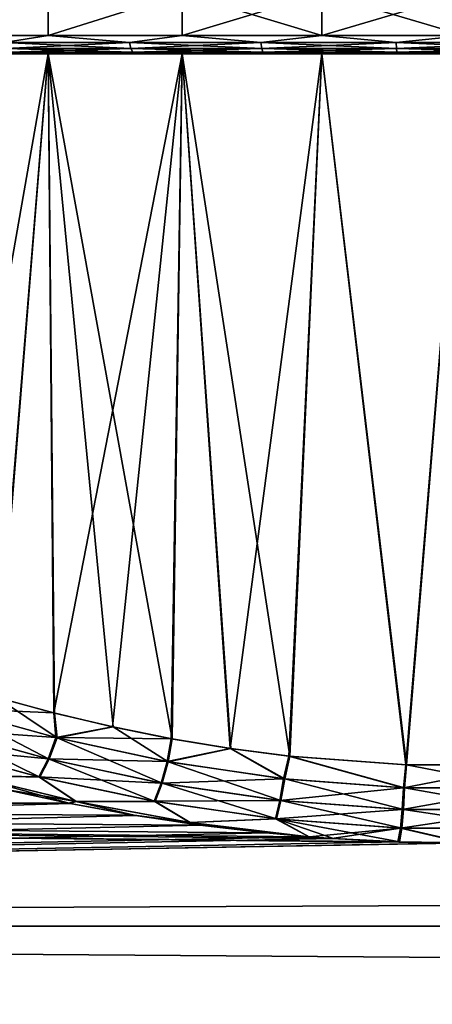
# Model space of a CAD drawing. Header units: metres. Extents: x -128 to 173, y -23 to 79.
# Tile 9 of 129: x -81.38 to -76.85, y 18.07 to 28.87. Entities that reach past the tile are written whole.
import ezdxf

# ---------------------------------------------------------------- set-up
doc = ezdxf.new("R2010")
doc.units = ezdxf.units.M
doc.layers.add('solid_ORA_153_SW0001', color=7, linetype='CONTINUOUS')

msp = doc.modelspace()

# ---------------------------------------------------------------- linework, layer by layer
at = {"layer": 'solid_ORA_153_SW0001'}
for points in [[(-82.447052, 28.700001, 9.253789), (-81.069633, 29.164444, 10.005921), (-82.447128, 29.164444, 9.25374)], [(-82.447052, 28.700001, -9.253789), (-82.447128, 29.164444, -9.25374), (-81.069633, 29.164444, -10.005921)], [(-82.447052, 28.700001, 9.253789), (-81.069565, 28.700001, 10.005952), (-81.069633, 29.164444, 10.005921)], [(-81.069565, 28.700001, -10.005952), (-82.447052, 28.700001, -9.253789), (-81.069633, 29.164444, -10.005921)], [(-81.069565, 28.700001, 10.005952), (-79.599106, 29.164444, 10.554408), (-81.069633, 29.164444, 10.005921)], [(-81.069565, 28.700001, -10.005952), (-81.069633, 29.164444, -10.005921), (-79.599106, 29.164444, -10.554408)], [(-81.069565, 28.700001, 10.005952), (-79.59906, 28.700001, 10.554422), (-79.599106, 29.164444, 10.554408)], [(-79.59906, 28.700001, -10.554422), (-81.069565, 28.700001, -10.005952), (-79.599106, 29.164444, -10.554408)], [(-78.06546, 28.700001, 10.888036), (-78.065491, 29.164444, 10.888032), (-79.599106, 29.164444, 10.554408)], [(-79.59906, 28.700001, 10.554422), (-78.06546, 28.700001, 10.888036), (-79.599106, 29.164444, 10.554408)], [(-79.59906, 28.700001, -10.554422), (-79.599106, 29.164444, -10.554408), (-78.065491, 29.164444, -10.888032)], [(-78.06546, 28.700001, -10.888036), (-79.59906, 28.700001, -10.554422), (-78.065491, 29.164444, -10.888032)], [(-76.5, 28.700001, 11), (-76.5, 29.164444, 11), (-78.065491, 29.164444, 10.888032)], [(-78.06546, 28.700001, 10.888036), (-76.5, 28.700001, 11), (-78.065491, 29.164444, 10.888032)], [(-78.06546, 28.700001, -10.888036), (-78.065491, 29.164444, -10.888032), (-76.5, 29.164444, -11)], [(-76.5, 28.700001, -11), (-78.06546, 28.700001, -10.888036), (-76.5, 29.164444, -11)], [(-81.553711, 28.623463, 9.753221), (-81.069565, 28.700001, 10.005952), (-82.447052, 28.700001, 9.253789)], [(-81.553711, 28.623463, -9.753221), (-82.447052, 28.700001, -9.253789), (-81.069565, 28.700001, -10.005952)], [(-81.553711, 28.623463, 9.753221), (-80.178581, 28.623463, 10.350525), (-81.069565, 28.700001, 10.005952)], [(-80.178581, 28.623463, -10.350525), (-81.553711, 28.623463, -9.753221), (-81.069565, 28.700001, -10.005952)], [(-80.16404, 28.558523, 10.309622), (-80.178581, 28.623463, 10.350525), (-81.553711, 28.623463, 9.753221)], [(-81.533737, 28.558523, 9.714677), (-80.16404, 28.558523, 10.309622), (-81.553711, 28.623463, 9.753221)], [(-81.533737, 28.558523, -9.714677), (-81.553711, 28.623463, -9.753221), (-80.178581, 28.623463, -10.350525)], [(-80.16404, 28.558523, -10.309622), (-81.533737, 28.558523, -9.714677), (-80.178581, 28.623463, -10.350525)], [(-80.178581, 28.623463, 10.350525), (-79.59906, 28.700001, 10.554422), (-81.069565, 28.700001, 10.005952)], [(-80.178581, 28.623463, -10.350525), (-81.069565, 28.700001, -10.005952), (-79.59906, 28.700001, -10.554422)], [(-80.178581, 28.623463, 10.350525), (-78.734917, 28.623463, 10.755019), (-79.59906, 28.700001, 10.554422)], [(-78.734917, 28.623463, -10.755019), (-80.178581, 28.623463, -10.350525), (-79.59906, 28.700001, -10.554422)], [(-78.726089, 28.558523, 10.712517), (-78.734917, 28.623463, 10.755019), (-80.178581, 28.623463, 10.350525)], [(-80.16404, 28.558523, 10.309622), (-78.726089, 28.558523, 10.712517), (-80.178581, 28.623463, 10.350525)], [(-80.16404, 28.558523, -10.309622), (-80.178581, 28.623463, -10.350525), (-78.734917, 28.623463, -10.755019)], [(-78.726089, 28.558523, -10.712517), (-80.16404, 28.558523, -10.309622), (-78.734917, 28.623463, -10.755019)], [(-78.734917, 28.623463, 10.755019), (-78.06546, 28.700001, 10.888036), (-79.59906, 28.700001, 10.554422)], [(-78.734917, 28.623463, -10.755019), (-79.59906, 28.700001, -10.554422), (-78.06546, 28.700001, -10.888036)], [(-78.734917, 28.623463, 10.755019), (-77.249626, 28.623463, 10.959167), (-78.06546, 28.700001, 10.888036)], [(-77.249626, 28.623463, -10.959167), (-78.734917, 28.623463, -10.755019), (-78.06546, 28.700001, -10.888036)], [(-77.246666, 28.558523, 10.915859), (-77.249626, 28.623463, 10.959167), (-78.734917, 28.623463, 10.755019)], [(-78.726089, 28.558523, 10.712517), (-77.246666, 28.558523, 10.915859), (-78.734917, 28.623463, 10.755019)], [(-78.726089, 28.558523, -10.712517), (-78.734917, 28.623463, -10.755019), (-77.249626, 28.623463, -10.959167)], [(-77.246666, 28.558523, -10.915859), (-78.726089, 28.558523, -10.712517), (-77.249626, 28.623463, -10.959167)], [(-77.249626, 28.623463, 10.959167), (-76.5, 28.700001, 11), (-78.06546, 28.700001, 10.888036)], [(-77.249626, 28.623463, -10.959167), (-78.06546, 28.700001, -10.888036), (-76.5, 28.700001, -11)], [(-77.249626, 28.623463, 10.959167), (-75.750374, 28.623463, 10.959167), (-76.5, 28.700001, 11)], [(-75.750374, 28.623463, -10.959167), (-77.249626, 28.623463, -10.959167), (-76.5, 28.700001, -11)], [(-75.753334, 28.558523, 10.915859), (-75.750374, 28.623463, 10.959167), (-77.249626, 28.623463, 10.959167)], [(-77.246666, 28.558523, 10.915859), (-75.753334, 28.558523, 10.915859), (-77.249626, 28.623463, 10.959167)], [(-77.246666, 28.558523, -10.915859), (-77.249626, 28.623463, -10.959167), (-75.750374, 28.623463, -10.959167)], [(-75.753334, 28.558523, -10.915859), (-77.246666, 28.558523, -10.915859), (-75.750374, 28.623463, -10.959167)], [(-81.503845, 28.515163, -9.656987), (-80.986496, 28.5, -9.824019), (-82.338936, 28.5, -9.085529)], [(-81.503845, 28.515163, 9.656987), (-82.338936, 28.5, 9.085529), (-80.986496, 28.5, 9.824019)], [(-81.533737, 28.558523, 9.714677), (-81.503845, 28.515163, 9.656987), (-80.142281, 28.515163, 10.248399)], [(-81.533737, 28.558523, 9.714677), (-80.142281, 28.515163, 10.248399), (-80.16404, 28.558523, 10.309622)], [(-80.16404, 28.558523, -10.309622), (-81.503845, 28.515163, -9.656987), (-81.533737, 28.558523, -9.714677)], [(-80.16404, 28.558523, -10.309622), (-80.142281, 28.515163, -10.248399), (-81.503845, 28.515163, -9.656987)], [(-81.503845, 28.515163, -9.656987), (-80.142281, 28.515163, -10.248399), (-80.986496, 28.5, -9.824019)], [(-80.142281, 28.515163, 10.248399), (-81.503845, 28.515163, 9.656987), (-80.986496, 28.5, 9.824019)], [(-80.142281, 28.515163, -10.248399), (-79.542717, 28.5, -10.362521), (-80.986496, 28.5, -9.824019)], [(-80.142281, 28.515163, 10.248399), (-80.986496, 28.5, 9.824019), (-79.542717, 28.5, 10.362521)], [(-80.16404, 28.558523, 10.309622), (-80.142281, 28.515163, 10.248399), (-78.712868, 28.515163, 10.648902)], [(-80.16404, 28.558523, 10.309622), (-78.712868, 28.515163, 10.648902), (-78.726089, 28.558523, 10.712517)], [(-78.726089, 28.558523, -10.712517), (-80.142281, 28.515163, -10.248399), (-80.16404, 28.558523, -10.309622)], [(-78.726089, 28.558523, -10.712517), (-78.712868, 28.515163, -10.648902), (-80.142281, 28.515163, -10.248399)], [(-80.142281, 28.515163, -10.248399), (-78.712868, 28.515163, -10.648902), (-79.542717, 28.5, -10.362521)], [(-78.712868, 28.515163, 10.648902), (-80.142281, 28.515163, 10.248399), (-79.542717, 28.5, 10.362521)], [(-78.712868, 28.515163, -10.648902), (-78.037003, 28.5, -10.69007), (-79.542717, 28.5, -10.362521)], [(-78.712868, 28.515163, 10.648902), (-79.542717, 28.5, 10.362521), (-78.037003, 28.5, 10.69007)], [(-78.726089, 28.558523, 10.712517), (-78.712868, 28.515163, 10.648902), (-77.242233, 28.515163, 10.851036)], [(-78.726089, 28.558523, 10.712517), (-77.242233, 28.515163, 10.851036), (-77.246666, 28.558523, 10.915859)], [(-77.246666, 28.558523, -10.915859), (-78.712868, 28.515163, -10.648902), (-78.726089, 28.558523, -10.712517)], [(-77.246666, 28.558523, -10.915859), (-77.242233, 28.515163, -10.851036), (-78.712868, 28.515163, -10.648902)], [(-78.712868, 28.515163, -10.648902), (-77.242233, 28.515163, -10.851036), (-78.037003, 28.5, -10.69007)], [(-77.242233, 28.515163, 10.851036), (-78.712868, 28.515163, 10.648902), (-78.037003, 28.5, 10.69007)], [(-77.242233, 28.515163, -10.851036), (-76.5, 28.5, -10.799999), (-78.037003, 28.5, -10.69007)], [(-77.242233, 28.515163, 10.851036), (-78.037003, 28.5, 10.69007), (-76.5, 28.5, 10.799999)], [(-77.246666, 28.558523, 10.915859), (-77.242233, 28.515163, 10.851036), (-75.757767, 28.515163, 10.851036)], [(-77.246666, 28.558523, 10.915859), (-75.757767, 28.515163, 10.851036), (-75.753334, 28.558523, 10.915859)], [(-75.753334, 28.558523, -10.915859), (-77.242233, 28.515163, -10.851036), (-77.246666, 28.558523, -10.915859)], [(-75.753334, 28.558523, -10.915859), (-75.757767, 28.515163, -10.851036), (-77.242233, 28.515163, -10.851036)], [(-77.242233, 28.515163, -10.851036), (-75.757767, 28.515163, -10.851036), (-76.5, 28.5, -10.799999)], [(-75.757767, 28.515163, 10.851036), (-77.242233, 28.515163, 10.851036), (-76.5, 28.5, 10.799999)], [(-80.986496, 28.5, 9.824019), (-82.447014, 28.5, 9.253813), (-81.069618, 28.5, 10.005927)], [(-81.639725, 21.439707, 9.864564), (-81.069618, 28.5, 10.005927), (-82.447014, 28.5, 9.253813)], [(-80.986496, 28.5, 9.824019), (-82.338936, 28.5, 9.085529), (-82.447014, 28.5, 9.253813)], [(-80.986496, 28.5, -9.824019), (-81.069618, 28.5, -10.005927), (-82.447014, 28.5, -9.253813)], [(-82.276749, 21.633297, -9.501602), (-82.447014, 28.5, -9.253813), (-81.069618, 28.5, -10.005927)], [(-82.338936, 28.5, -9.085529), (-80.986496, 28.5, -9.824019), (-82.447014, 28.5, -9.253813)], [(-81.647797, 21.442039, -9.86031), (-82.276749, 21.633297, -9.501602), (-81.069618, 28.5, -10.005927)], [(-81.009071, 21.268898, -10.171579), (-81.647797, 21.442039, -9.86031), (-81.069618, 28.5, -10.005927)], [(-81.639725, 21.439707, 9.864564), (-81.000443, 21.266771, 10.175442), (-81.069618, 28.5, 10.005927)], [(-79.542717, 28.5, 10.362521), (-81.069618, 28.5, 10.005927), (-79.599075, 28.5, 10.554419)], [(-79.71067, 20.984478, 10.65809), (-79.599075, 28.5, 10.554419), (-81.069618, 28.5, 10.005927)], [(-79.542717, 28.5, 10.362521), (-80.986496, 28.5, 9.824019), (-81.069618, 28.5, 10.005927)], [(-80.356178, 21.114435, 10.439474), (-79.71067, 20.984478, 10.65809), (-81.069618, 28.5, 10.005927)], [(-81.000443, 21.266771, 10.175442), (-80.356178, 21.114435, 10.439474), (-81.069618, 28.5, 10.005927)], [(-79.542717, 28.5, -10.362521), (-79.599075, 28.5, -10.554419), (-81.069618, 28.5, -10.005927)], [(-81.009071, 21.268898, -10.171579), (-81.069618, 28.5, -10.005927), (-79.599075, 28.5, -10.554419)], [(-80.986496, 28.5, -9.824019), (-79.542717, 28.5, -10.362521), (-81.069618, 28.5, -10.005927)], [(-80.365662, 21.116459, -10.435931), (-81.009071, 21.268898, -10.171579), (-79.599075, 28.5, -10.554419)], [(-79.719322, 20.986189, -10.655446), (-80.365662, 21.116459, -10.435931), (-79.599075, 28.5, -10.554419)], [(-79.072792, 20.879021, -10.831665), (-79.719322, 20.986189, -10.655446), (-79.599075, 28.5, -10.554419)], [(-79.71067, 20.984478, 10.65809), (-79.06459, 20.877724, 10.833633), (-79.599075, 28.5, 10.554419)], [(-78.037003, 28.5, 10.69007), (-79.599075, 28.5, 10.554419), (-78.065407, 28.5, 10.888044)], [(-78.41951, 20.794579, 10.967795), (-78.065407, 28.5, 10.888044), (-79.599075, 28.5, 10.554419)], [(-78.037003, 28.5, 10.69007), (-79.542717, 28.5, 10.362521), (-79.599075, 28.5, 10.554419)], [(-79.06459, 20.877724, 10.833633), (-78.41951, 20.794579, 10.967795), (-79.599075, 28.5, 10.554419)], [(-78.037003, 28.5, -10.69007), (-78.065407, 28.5, -10.888044), (-79.599075, 28.5, -10.554419)], [(-79.072792, 20.879021, -10.831665), (-79.599075, 28.5, -10.554419), (-78.065407, 28.5, -10.888044)], [(-79.542717, 28.5, -10.362521), (-78.037003, 28.5, -10.69007), (-79.599075, 28.5, -10.554419)], [(-78.428696, 20.79549, -10.966168), (-79.072792, 20.879021, -10.831665), (-78.065407, 28.5, -10.888044)], [(-77.145241, 20.700182, -11.117437), (-78.428696, 20.79549, -10.966168), (-78.065407, 28.5, -10.888044)], [(-78.41951, 20.794579, 10.967795), (-77.136307, 20.699682, 11.117961), (-78.065407, 28.5, 10.888044)], [(-78.065407, 28.5, 10.888044), (-76.5, 28.5, 11), (-74.934593, 28.5, 10.888044)], [(-76.5, 28.5, 10.799999), (-78.065407, 28.5, 10.888044), (-74.934593, 28.5, 10.888044)], [(-77.136307, 20.699682, 11.117961), (-76.5, 28.5, 11), (-78.065407, 28.5, 10.888044)], [(-76.5, 28.5, 10.799999), (-78.037003, 28.5, 10.69007), (-78.065407, 28.5, 10.888044)], [(-74.934593, 28.5, -10.888044), (-76.5, 28.5, -11), (-78.065407, 28.5, -10.888044)], [(-77.145241, 20.700182, -11.117437), (-78.065407, 28.5, -10.888044), (-76.5, 28.5, -11)], [(-76.5, 28.5, -10.799999), (-74.934593, 28.5, -10.888044), (-78.065407, 28.5, -10.888044)], [(-78.037003, 28.5, -10.69007), (-76.5, 28.5, -10.799999), (-78.065407, 28.5, -10.888044)], [(-75.863899, 20.699684, -11.117973), (-77.145241, 20.700182, -11.117437), (-76.5, 28.5, -11)], [(-77.136307, 20.699682, 11.117961), (-75.855042, 20.700186, 11.117454), (-76.5, 28.5, 11)], [(-82.131378, 21.318069, -9.63336), (-81.647797, 21.442039, -9.86031), (-81.009071, 21.268898, -10.171579)], [(-80.973076, 20.995125, 10.22887), (-81.639725, 21.439707, 9.864564), (-82.120461, 21.314659, 9.639834)], [(-80.973076, 20.995125, 10.22887), (-81.000443, 21.266771, 10.175442), (-81.639725, 21.439707, 9.864564)], [(-82.131378, 21.318069, -9.63336), (-80.984993, 20.998003, -10.223656), (-82.231522, 21.08741, -9.692949)], [(-82.120461, 21.314659, 9.639834), (-82.22049, 21.083981, 9.699566), (-81.058388, 20.762667, 10.302817)], [(-82.131378, 21.318069, -9.63336), (-81.009071, 21.268898, -10.171579), (-80.984993, 20.998003, -10.223656)], [(-80.973076, 20.995125, 10.22887), (-82.120461, 21.314659, 9.639834), (-81.058388, 20.762667, 10.302817)], [(-80.984993, 20.998003, -10.223656), (-81.009071, 21.268898, -10.171579), (-80.365662, 21.116459, -10.435931)], [(-80.973076, 20.995125, 10.22887), (-80.356178, 21.114435, 10.439474), (-81.000443, 21.266771, 10.175442)], [(-82.231522, 21.08741, -9.692949), (-81.070488, 20.765558, -10.297464), (-82.353607, 20.88982, -9.806252)], [(-82.22049, 21.083981, 9.699566), (-82.3424, 20.886375, 9.813032), (-81.160286, 20.563526, 10.43222)], [(-80.984993, 20.998003, -10.223656), (-81.070488, 20.765558, -10.297464), (-82.231522, 21.08741, -9.692949)], [(-81.058388, 20.762667, 10.302817), (-82.22049, 21.083981, 9.699566), (-81.160286, 20.563526, 10.43222)], [(-80.984993, 20.998003, -10.223656), (-80.365662, 21.116459, -10.435931), (-79.719322, 20.986189, -10.655446)], [(-79.752808, 20.73196, 10.684568), (-80.356178, 21.114435, 10.439474), (-80.973076, 20.995125, 10.22887)], [(-79.752808, 20.73196, 10.684568), (-79.71067, 20.984478, 10.65809), (-80.356178, 21.114435, 10.439474)], [(-80.984993, 20.998003, -10.223656), (-79.765114, 20.734344, -10.680686), (-81.070488, 20.765558, -10.297464)], [(-80.973076, 20.995125, 10.22887), (-81.058388, 20.762667, 10.302817), (-79.818443, 20.497458, 10.771082)], [(-80.984993, 20.998003, -10.223656), (-79.719322, 20.986189, -10.655446), (-79.765114, 20.734344, -10.680686)], [(-79.752808, 20.73196, 10.684568), (-80.973076, 20.995125, 10.22887), (-79.818443, 20.497458, 10.771082)], [(-79.765114, 20.734344, -10.680686), (-79.719322, 20.986189, -10.655446), (-79.072792, 20.879021, -10.831665)], [(-79.752808, 20.73196, 10.684568), (-79.06459, 20.877724, 10.833633), (-79.71067, 20.984478, 10.65809)], [(-81.942902, 20.582539, -10.277283), (-82.353607, 20.88982, -9.806252), (-81.172607, 20.566429, -10.426714)], [(-81.070488, 20.765558, -10.297464), (-81.172607, 20.566429, -10.426714), (-82.353607, 20.88982, -9.806252)], [(-81.160286, 20.563526, 10.43222), (-82.3424, 20.886375, 9.813032), (-81.939438, 20.581621, 10.27913)], [(-79.765114, 20.734344, -10.680686), (-79.072792, 20.879021, -10.831665), (-78.486931, 20.545362, -10.993791)], [(-78.474312, 20.544062, 10.996026), (-79.06459, 20.877724, 10.833633), (-79.752808, 20.73196, 10.684568)], [(-78.486931, 20.545362, -10.993791), (-79.072792, 20.879021, -10.831665), (-78.428696, 20.79549, -10.966168)], [(-78.474312, 20.544062, 10.996026), (-78.41951, 20.794579, 10.967795), (-79.06459, 20.877724, 10.833633)], [(-81.070488, 20.765558, -10.297464), (-79.830956, 20.499872, -10.76709), (-81.172607, 20.566429, -10.426714)], [(-81.058388, 20.762667, 10.302817), (-81.160286, 20.563526, 10.43222), (-79.895607, 20.296553, 10.914149)], [(-79.765114, 20.734344, -10.680686), (-79.830956, 20.499872, -10.76709), (-81.070488, 20.765558, -10.297464)], [(-79.818443, 20.497458, 10.771082), (-81.058388, 20.762667, 10.302817), (-79.895607, 20.296553, 10.914149)], [(-78.486931, 20.545362, -10.993791), (-78.428696, 20.79549, -10.966168), (-77.170959, 20.446518, -11.153361)], [(-77.158287, 20.445847, 11.154233), (-78.41951, 20.794579, 10.967795), (-78.474312, 20.544062, 10.996026)], [(-77.170959, 20.446518, -11.153361), (-78.428696, 20.79549, -10.966168), (-77.145241, 20.700182, -11.117437)], [(-77.158287, 20.445847, 11.154233), (-77.136307, 20.699682, 11.117961), (-78.41951, 20.794579, 10.967795)], [(-79.765114, 20.734344, -10.680686), (-78.486931, 20.545362, -10.993791), (-79.830956, 20.499872, -10.76709)], [(-79.752808, 20.73196, 10.684568), (-79.818443, 20.497458, 10.771082), (-78.515762, 20.307756, 11.09204)], [(-78.474312, 20.544062, 10.996026), (-79.752808, 20.73196, 10.684568), (-78.515762, 20.307756, 11.09204)], [(-77.170959, 20.446518, -11.153361), (-77.145241, 20.700182, -11.117437), (-75.863899, 20.699684, -11.117973)], [(-77.170959, 20.446518, -11.153361), (-75.863899, 20.699684, -11.117973), (-75.841576, 20.445864, -11.154218)], [(-75.828903, 20.446539, 11.153344), (-77.136307, 20.699682, 11.117961), (-77.158287, 20.445847, 11.154233)], [(-75.828903, 20.446539, 11.153344), (-75.855042, 20.700186, 11.117454), (-77.136307, 20.699682, 11.117961)], [(-80.765091, 20.295885, -10.824168), (-81.557968, 20.431948, -10.561038), (-81.942902, 20.582539, -10.277283)], [(-80.765091, 20.295885, -10.824168), (-81.942902, 20.582539, -10.277283), (-81.172607, 20.566429, -10.426714)], [(-81.939438, 20.581621, 10.27913), (-81.540733, 20.428043, 10.568588), (-80.828217, 20.2759, 10.857619)], [(-80.762039, 20.295305, 10.82533), (-81.939438, 20.581621, 10.27913), (-80.828217, 20.2759, 10.857619)], [(-81.160286, 20.563526, 10.43222), (-81.939438, 20.581621, 10.27913), (-80.762039, 20.295305, 10.82533)], [(-80.765091, 20.295885, -10.824168), (-81.172607, 20.566429, -10.426714), (-79.908379, 20.298994, -10.910039)], [(-79.830956, 20.499872, -10.76709), (-79.908379, 20.298994, -10.910039), (-81.172607, 20.566429, -10.426714)], [(-79.895607, 20.296553, 10.914149), (-81.160286, 20.563526, 10.43222), (-80.762039, 20.295305, 10.82533)], [(-78.486931, 20.545362, -10.993791), (-78.528641, 20.309061, -11.089732), (-79.830956, 20.499872, -10.76709)], [(-78.486931, 20.545362, -10.993791), (-77.170959, 20.446518, -11.153361), (-78.528641, 20.309061, -11.089732)], [(-78.474312, 20.544062, 10.996026), (-78.515762, 20.307756, 11.09204), (-77.172409, 20.208458, 11.255377)], [(-77.158287, 20.445847, 11.154233), (-78.474312, 20.544062, 10.996026), (-77.172409, 20.208458, 11.255377)], [(-127.5, 20.365488, -10.688633), (-81.557968, 20.431948, -10.561038), (-80.847198, 20.279627, -10.850656)], [(-80.828217, 20.2759, 10.857619), (-81.540733, 20.428043, 10.568588), (-127.5, 20.365488, 10.688633)], [(-80.765091, 20.295885, -10.824168), (-80.847198, 20.279627, -10.850656), (-81.557968, 20.431948, -10.561038)], [(-79.830956, 20.499872, -10.76709), (-78.528641, 20.309061, -11.089732), (-79.908379, 20.298994, -10.910039)], [(-79.818443, 20.497458, 10.771082), (-79.895607, 20.296553, 10.914149), (-78.563972, 20.105299, 11.245225)], [(-78.515762, 20.307756, 11.09204), (-79.818443, 20.497458, 10.771082), (-78.563972, 20.105299, 11.245225)], [(-77.170959, 20.446518, -11.153361), (-77.185349, 20.209152, -11.254478), (-78.528641, 20.309061, -11.089732)], [(-77.170959, 20.446518, -11.153361), (-75.841576, 20.445864, -11.154218), (-77.185349, 20.209152, -11.254478)], [(-75.841576, 20.445864, -11.154218), (-75.827454, 20.208477, -11.255362), (-77.185349, 20.209152, -11.254478)], [(-77.158287, 20.445847, 11.154233), (-77.172409, 20.208458, 11.255377), (-75.814514, 20.209175, 11.25446)], [(-75.828903, 20.446539, 11.153344), (-77.158287, 20.445847, 11.154233), (-75.814514, 20.209175, 11.25446)], [(-80.828217, 20.2759, 10.857619), (-127.5, 20.365488, 10.688633), (-127.5, 18.928629, 13.065489)], [(-127.5, 20.365488, -10.688633), (-77.233604, 19.85536, -11.608819), (-76.508804, 19.8428, -11.630275)], [(-127.5, 18.928629, -13.065489), (-127.5, 20.365488, -10.688633), (-76.508804, 19.8428, -11.630275)], [(-127.5, 20.365488, -10.688633), (-77.957993, 19.892294, -11.545416), (-77.233604, 19.85536, -11.608819)], [(-127.5, 20.365488, -10.688633), (-78.206009, 19.910582, -11.513851), (-77.957993, 19.892294, -11.545416)], [(-127.5, 20.365488, -10.688633), (-78.681259, 19.953629, -11.439088), (-78.206009, 19.910582, -11.513851)], [(-127.5, 20.365488, -10.688633), (-79.404785, 20.039064, -11.288753), (-78.681259, 19.953629, -11.439088)], [(-127.5, 20.365488, -10.688633), (-80.128357, 20.148144, -11.092895), (-79.404785, 20.039064, -11.288753)], [(-127.5, 20.365488, -10.688633), (-80.847198, 20.279627, -10.850656), (-80.128357, 20.148144, -11.092895)], [(-78.528641, 20.309061, -11.089732), (-78.577156, 20.106609, -11.242841), (-79.908379, 20.298994, -10.910039)], [(-78.528641, 20.309061, -11.089732), (-77.185349, 20.209152, -11.254478), (-78.577156, 20.106609, -11.242841)], [(-78.515762, 20.307756, 11.09204), (-78.563972, 20.105299, 11.245225), (-77.188736, 20.005068, 11.41396)], [(-77.172409, 20.208458, 11.255377), (-78.515762, 20.307756, 11.09204), (-77.188736, 20.005068, 11.41396)], [(-80.110474, 20.145094, 11.098432), (-80.828217, 20.2759, 10.857619), (-127.5, 18.928629, 13.065489)], [(-80.765091, 20.295885, -10.824168), (-80.128357, 20.148144, -11.092895), (-80.847198, 20.279627, -10.850656)], [(-80.762039, 20.295305, 10.82533), (-80.828217, 20.2759, 10.857619), (-80.110474, 20.145094, 11.098432)], [(-79.514015, 20.066708, -11.240437), (-80.765091, 20.295885, -10.824168), (-79.908379, 20.298994, -10.910039)], [(-79.514015, 20.066708, -11.240437), (-80.128357, 20.148144, -11.092895), (-80.765091, 20.295885, -10.824168)], [(-79.895607, 20.296553, 10.914149), (-80.762039, 20.295305, 10.82533), (-79.512352, 20.066288, 11.240984)], [(-79.512352, 20.066288, 11.240984), (-80.762039, 20.295305, 10.82533), (-80.110474, 20.145094, 11.098432)], [(-79.514015, 20.066708, -11.240437), (-79.908379, 20.298994, -10.910039), (-78.577156, 20.106609, -11.242841)], [(-78.563972, 20.105299, 11.245225), (-79.895607, 20.296553, 10.914149), (-79.512352, 20.066288, 11.240984)], [(-77.185349, 20.209152, -11.254478), (-77.201988, 20.005783, -11.413033), (-78.577156, 20.106609, -11.242841)], [(-77.185349, 20.209152, -11.254478), (-75.827454, 20.208477, -11.255362), (-77.201988, 20.005783, -11.413033)], [(-75.827454, 20.208477, -11.255362), (-75.811119, 20.005089, -11.413944), (-77.201988, 20.005783, -11.413033)], [(-77.172409, 20.208458, 11.255377), (-77.188736, 20.005068, 11.41396), (-75.797874, 20.005808, 11.413015)], [(-75.814514, 20.209175, 11.25446), (-77.172409, 20.208458, 11.255377), (-75.797874, 20.005808, 11.413015)], [(-79.388023, 20.036755, 11.29285), (-80.110474, 20.145094, 11.098432), (-127.5, 18.928629, 13.065489)], [(-79.514015, 20.066708, -11.240437), (-79.404785, 20.039064, -11.288753), (-80.128357, 20.148144, -11.092895)], [(-79.512352, 20.066288, 11.240984), (-80.110474, 20.145094, 11.098432), (-79.388023, 20.036755, 11.29285)], [(-79.514015, 20.066708, -11.240437), (-78.577156, 20.106609, -11.242841), (-78.206009, 19.910582, -11.513851)], [(-78.563972, 20.105299, 11.245225), (-79.512352, 20.066288, 11.240984), (-78.204918, 19.910572, 11.513866)], [(-78.577156, 20.106609, -11.242841), (-77.201988, 20.005783, -11.413033), (-78.206009, 19.910582, -11.513851)], [(-78.563972, 20.105299, 11.245225), (-78.204918, 19.910572, 11.513866), (-77.939034, 19.891048, 11.547563)], [(-78.563972, 20.105299, 11.245225), (-77.939034, 19.891048, 11.547563), (-77.215736, 19.854643, 11.610045)], [(-77.188736, 20.005068, 11.41396), (-78.563972, 20.105299, 11.245225), (-77.215736, 19.854643, 11.610045)], [(-78.662941, 19.951845, 11.442197), (-79.388023, 20.036755, 11.29285), (-127.5, 18.928629, 13.065489)], [(-79.514015, 20.066708, -11.240437), (-78.206009, 19.910582, -11.513851), (-78.681259, 19.953629, -11.439088)], [(-79.514015, 20.066708, -11.240437), (-78.681259, 19.953629, -11.439088), (-79.404785, 20.039064, -11.288753)], [(-79.512352, 20.066288, 11.240984), (-79.388023, 20.036755, 11.29285), (-78.662941, 19.951845, 11.442197)], [(-79.512352, 20.066288, 11.240984), (-78.662941, 19.951845, 11.442197), (-78.204918, 19.910572, 11.513866)], [(-77.201988, 20.005783, -11.413033), (-77.957993, 19.892294, -11.545416), (-78.206009, 19.910582, -11.513851)], [(-77.201988, 20.005783, -11.413033), (-77.233604, 19.85536, -11.608819), (-77.957993, 19.892294, -11.545416)], [(-77.201988, 20.005783, -11.413033), (-76.508804, 19.8428, -11.630275), (-77.233604, 19.85536, -11.608819)], [(-77.188736, 20.005068, 11.41396), (-77.215736, 19.854643, 11.610045), (-76.491562, 19.842794, 11.630284)], [(-77.201988, 20.005783, -11.413033), (-75.811119, 20.005089, -11.413944), (-76.508804, 19.8428, -11.630275)], [(-75.797874, 20.005808, 11.413015), (-77.188736, 20.005068, 11.41396), (-76.491562, 19.842794, 11.630284)], [(-78.204918, 19.910572, 11.513866), (-78.662941, 19.951845, 11.442197), (-127.5, 18.928629, 13.065489)], [(-77.939034, 19.891048, 11.547563), (-78.204918, 19.910572, 11.513866), (-127.5, 18.928629, 13.065489)], [(-77.215736, 19.854643, 11.610045), (-77.939034, 19.891048, 11.547563), (-127.5, 18.928629, 13.065489)], [(-76.491562, 19.842794, 11.630284), (-77.215736, 19.854643, 11.610045), (-127.5, 18.928629, 13.065489)], [(-127.5, 18.928629, -13.065489), (-76.508804, 19.8428, -11.630275), (127.5, 18.928629, -13.065489)], [(76.508438, 19.842794, 11.630284), (-127.5, 18.928629, 13.065489), (127.5, 18.928629, 13.065489)], [(76.508438, 19.842794, 11.630284), (-76.491562, 19.842794, 11.630284), (-127.5, 18.928629, 13.065489)], [(-127.5, 17.215748, 15.251822), (127.5, 17.215748, 15.251822), (127.5, 18.928629, 13.065489)], [(-127.5, 18.928629, 13.065489), (-127.5, 17.215748, 15.251822), (127.5, 18.928629, 13.065489)], [(-127.5, 18.928629, -13.065489), (127.5, 18.928629, -13.065489), (127.5, 17.215748, -15.251822)], [(-127.5, 17.215748, -15.251822), (-127.5, 18.928629, -13.065489), (127.5, 17.215748, -15.251822)]]:
    msp.add_3dface(points, dxfattribs=at)

doc.saveas('drawing.dxf')
